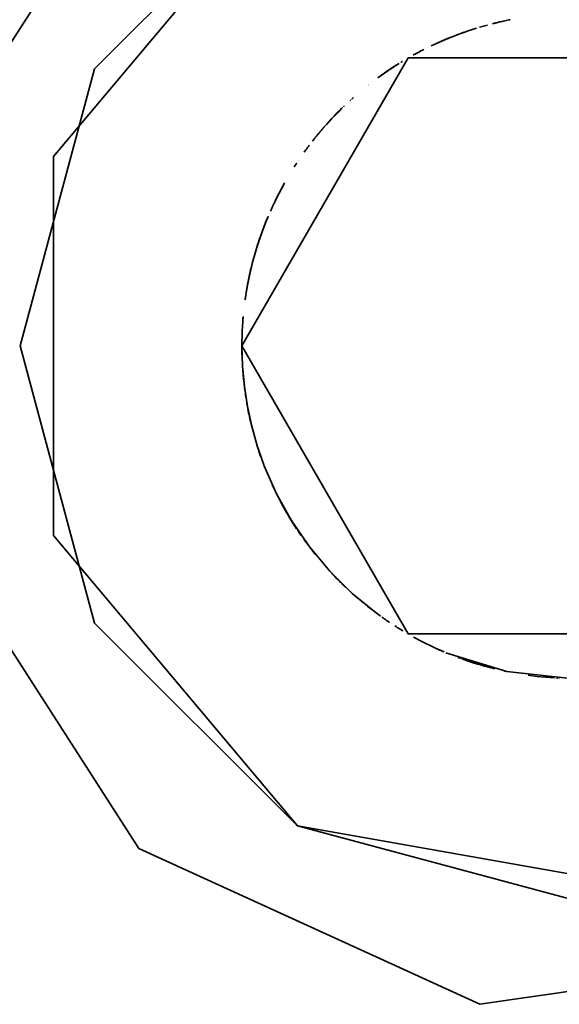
# Model space of a CAD drawing. Header units: millimetres. Extents: x 0 to 420, y 0 to 297.
# Tile 8 of 21: x 122.37 to 124.2, y 206.52 to 209.85. Entities that reach past the tile are written whole.
import ezdxf

# ---------------------------------------------------------------- set-up
doc = ezdxf.new("R2010")
doc.units = ezdxf.units.MM
doc.layers.add('OUTLINE', color=7, linetype='Continuous', lineweight=35, true_color=0x141414)

msp = doc.modelspace()

# ---------------------------------------------------------------- linework, layer by layer
at = {"layer": 'OUTLINE'}
for points in [[(126.5, 208.75), (126.1428, 209.9664), (125.1847, 210.7967), (123.9298, 210.9771), (122.7766, 210.4504), (122.0911, 209.3839), (122.0911, 208.1161), (122.7766, 207.0496), (123.9298, 206.5229), (125.1847, 206.7033), (126.1428, 207.5336), (126.5, 208.75)], [(124.25, 210.625), (123.3125, 210.3738), (122.6262, 209.6875), (122.375, 208.75), (122.6262, 207.8125), (123.3125, 207.1262), (124.25, 206.875)], [(126.125, 208.75), (125.6863, 209.9552), (124.5756, 210.5965), (123.3125, 210.3738), (122.4881, 209.3913), (122.4881, 208.1087), (123.3125, 207.1262), (124.5756, 206.9035), (125.6863, 207.5448), (126.125, 208.75)], [(124.0329, 209.8539), (124.0283, 209.8529), (124.0237, 209.852), (124.019, 209.851), (124.0144, 209.8501), (124.0098, 209.8491), (124.0052, 209.848)], [(123.9182, 209.825), (123.904, 209.8205), (123.8899, 209.8158), (123.8758, 209.811), (123.8618, 209.8059), (123.8479, 209.8007), (123.834, 209.7953)], [(123.956, 209.8359), (123.9514, 209.8347), (123.9468, 209.8334), (123.9423, 209.8321), (123.9377, 209.8308), (123.9331, 209.8295), (123.9286, 209.8281)], [(123.9856, 209.8435), (123.9835, 209.843), (123.9815, 209.8425), (123.9794, 209.842), (123.9773, 209.8415), (123.9753, 209.8409), (123.9732, 209.8404)], [(124.0039, 209.8478), (124.0002, 209.8469), (123.9966, 209.8461), (123.9929, 209.8452), (123.9893, 209.8444), (123.9857, 209.8435), (123.982, 209.8426)], [(123.8773, 209.8115), (123.8583, 209.8046), (123.8394, 209.7974), (123.8206, 209.7898), (123.802, 209.782), (123.7835, 209.7737), (123.7652, 209.7652)], [(123.8204, 209.7897), (123.8155, 209.7877), (123.8106, 209.7857), (123.8057, 209.7836), (123.8009, 209.7815), (123.796, 209.7793), (123.7912, 209.7772)], [(123.8366, 209.7963), (123.8297, 209.7935), (123.8228, 209.7907), (123.8159, 209.7879), (123.8091, 209.785), (123.8022, 209.782), (123.7954, 209.7791)], [(123.8207, 209.7899), (123.8206, 209.7898), (123.8206, 209.7898), (123.8206, 209.7898), (123.8205, 209.7898), (123.8205, 209.7898), (123.8205, 209.7898)], [(123.8217, 209.7903), (123.8216, 209.7903), (123.8216, 209.7903), (123.8216, 209.7903), (123.8216, 209.7903), (123.8216, 209.7903), (123.8216, 209.7903)], [(123.8227, 209.7907), (123.8226, 209.7907), (123.8226, 209.7907), (123.8226, 209.7907), (123.8226, 209.7907), (123.8226, 209.7907), (123.8226, 209.7907)], [(123.8236, 209.7911), (123.8236, 209.7911), (123.8236, 209.7911), (123.8236, 209.7911), (123.8236, 209.7911), (123.8236, 209.7911), (123.8236, 209.7911)], [(123.8246, 209.7915), (123.8246, 209.7915), (123.8246, 209.7915), (123.8246, 209.7915), (123.8246, 209.7915), (123.8246, 209.7915), (123.8246, 209.7915)], [(123.8256, 209.7919), (123.8256, 209.7919), (123.8256, 209.7919), (123.8256, 209.7919), (123.8256, 209.7919), (123.8256, 209.7919), (123.8256, 209.7919)], [(123.8307, 209.7939), (123.8303, 209.7938), (123.83, 209.7937), (123.8297, 209.7935), (123.8293, 209.7934), (123.829, 209.7932), (123.8286, 209.7931)], [(123.8319, 209.7944), (123.8317, 209.7943), (123.8315, 209.7943), (123.8313, 209.7942), (123.8311, 209.7941), (123.8309, 209.794), (123.8307, 209.7939)], [(123.8335, 209.795), (123.8333, 209.795), (123.8332, 209.7949), (123.833, 209.7949), (123.8329, 209.7948), (123.8327, 209.7948), (123.8326, 209.7947)], [(123.7405, 209.753), (123.7356, 209.7505), (123.7308, 209.748), (123.726, 209.7455), (123.7212, 209.743), (123.7164, 209.7404), (123.7116, 209.7378)], [(123.7456, 209.7556), (123.7456, 209.7556), (123.7456, 209.7556), (123.7456, 209.7556), (123.7456, 209.7556), (123.7456, 209.7556), (123.7456, 209.7556)], [(123.7512, 209.7584), (123.7512, 209.7584), (123.7512, 209.7584), (123.7512, 209.7584), (123.7512, 209.7584), (123.7512, 209.7584), (123.7512, 209.7584)], [(123.765, 209.7651), (123.765, 209.7651), (123.765, 209.7651), (123.765, 209.7651), (123.765, 209.7651), (123.765, 209.7651), (123.765, 209.7651)], [(123.7822, 209.7731), (123.7822, 209.7731), (123.7822, 209.7731), (123.7822, 209.7731), (123.7822, 209.7731), (123.7822, 209.7731), (123.7822, 209.7731)], [(123.783, 209.7735), (123.783, 209.7735), (123.783, 209.7735), (123.783, 209.7735), (123.783, 209.7735), (123.783, 209.7735), (123.783, 209.7735)], [(123.7837, 209.7738), (123.7837, 209.7738), (123.7837, 209.7738), (123.7837, 209.7738), (123.7837, 209.7738), (123.7837, 209.7738), (123.7837, 209.7738)], [(123.7844, 209.7741), (123.7844, 209.7741), (123.7844, 209.7741), (123.7844, 209.7741), (123.7844, 209.7741), (123.7844, 209.7741), (123.7844, 209.7741)], [(123.7858, 209.7748), (123.7858, 209.7748), (123.7858, 209.7748), (123.7858, 209.7748), (123.7858, 209.7748), (123.7858, 209.7748), (123.7858, 209.7748)], [(123.787, 209.7753), (123.7868, 209.7752), (123.7867, 209.7752), (123.7865, 209.7751), (123.7864, 209.775), (123.7862, 209.775), (123.7861, 209.7749)], [(123.7895, 209.7764), (123.7891, 209.7763), (123.7887, 209.7761), (123.7883, 209.7759), (123.788, 209.7757), (123.7876, 209.7756), (123.7872, 209.7754)], [(123.792, 209.7776), (123.7916, 209.7774), (123.7912, 209.7772), (123.7908, 209.777), (123.7904, 209.7769), (123.79, 209.7767), (123.7896, 209.7765)], [(123.7906, 209.7769), (123.7906, 209.7769), (123.7906, 209.7769), (123.7906, 209.7769), (123.7906, 209.7769), (123.7906, 209.7769), (123.7906, 209.7769)], [(123.7946, 209.7787), (123.7946, 209.7787), (123.7946, 209.7787), (123.7946, 209.7787), (123.7946, 209.7787), (123.7946, 209.7787), (123.7946, 209.7787)], [(125.375, 208.75), (124.8125, 209.7243), (123.6875, 209.7243), (123.125, 208.75), (123.6875, 207.7757), (124.8125, 207.7757), (125.375, 208.75)], [(123.724, 209.7445), (123.7207, 209.7427), (123.7174, 209.741), (123.7141, 209.7392), (123.7108, 209.7374), (123.7076, 209.7356), (123.7043, 209.7338)], [(123.726, 209.7455), (123.726, 209.7455), (123.726, 209.7455), (123.726, 209.7455), (123.726, 209.7455), (123.726, 209.7455), (123.726, 209.7455)], [(123.6573, 209.7062), (123.6451, 209.6985), (123.6329, 209.6907), (123.6209, 209.6826), (123.6089, 209.6745), (123.5971, 209.6661), (123.5853, 209.6577)], [(123.6467, 209.6996), (123.6375, 209.6937), (123.6283, 209.6876), (123.6192, 209.6815), (123.6102, 209.6753), (123.6012, 209.6691), (123.5923, 209.6627)], [(123.6284, 209.6877), (123.6231, 209.6842), (123.6179, 209.6807), (123.6128, 209.6771), (123.6076, 209.6736), (123.6025, 209.67), (123.5974, 209.6663)], [(123.6285, 209.6877), (123.6285, 209.6877), (123.6285, 209.6877), (123.6285, 209.6877), (123.6285, 209.6877), (123.6285, 209.6877), (123.6285, 209.6877)], [(123.6541, 209.7042), (123.65, 209.7017), (123.646, 209.6991), (123.6419, 209.6965), (123.6379, 209.6939), (123.6339, 209.6913), (123.6299, 209.6886)], [(123.668, 209.7127), (123.6671, 209.7122), (123.6662, 209.7117), (123.6653, 209.7111), (123.6644, 209.7106), (123.6635, 209.71), (123.6627, 209.7095)], [(123.5521, 209.6324), (123.5521, 209.6324), (123.5521, 209.6324), (123.5521, 209.6324), (123.5521, 209.6324), (123.5521, 209.6324), (123.5521, 209.6324)], [(123.5528, 209.6329), (123.5528, 209.6329), (123.5528, 209.6329), (123.5528, 209.6329), (123.5528, 209.6329), (123.5528, 209.6329), (123.5528, 209.6329)], [(123.5535, 209.6334), (123.5535, 209.6334), (123.5535, 209.6334), (123.5535, 209.6334), (123.5535, 209.6334), (123.5535, 209.6334), (123.5535, 209.6334)], [(123.5542, 209.634), (123.5542, 209.634), (123.5542, 209.634), (123.5542, 209.634), (123.5542, 209.634), (123.5542, 209.634), (123.5542, 209.634)], [(123.5682, 209.6449), (123.5682, 209.6449), (123.5682, 209.6449), (123.5682, 209.6449), (123.5682, 209.6449), (123.5682, 209.6449), (123.5682, 209.6449)], [(123.4954, 209.5844), (123.4954, 209.5844), (123.4954, 209.5844), (123.4954, 209.5844), (123.4954, 209.5844), (123.4954, 209.5844), (123.4954, 209.5844)], [(123.4958, 209.5847), (123.4958, 209.5847), (123.4958, 209.5847), (123.4958, 209.5847), (123.4958, 209.5847), (123.4958, 209.5847), (123.4958, 209.5847)], [(123.4962, 209.5851), (123.4962, 209.5851), (123.4962, 209.5851), (123.4962, 209.5851), (123.4962, 209.5851), (123.4962, 209.5851), (123.4962, 209.5851)], [(123.4966, 209.5855), (123.4966, 209.5855), (123.4966, 209.5855), (123.4966, 209.5855), (123.4966, 209.5855), (123.4966, 209.5855), (123.4966, 209.5855)], [(123.502, 209.5903), (123.5012, 209.5896), (123.5003, 209.5888), (123.4995, 209.5881), (123.4987, 209.5873), (123.4978, 209.5866), (123.497, 209.5859)], [(123.4622, 209.5531), (123.4536, 209.5446), (123.4451, 209.536), (123.4367, 209.5273), (123.4284, 209.5185), (123.4202, 209.5097), (123.4121, 209.5007)], [(123.4656, 209.5564), (123.4564, 209.5474), (123.4474, 209.5383), (123.4384, 209.5291), (123.4296, 209.5197), (123.4208, 209.5103), (123.4122, 209.5008)], [(123.4622, 209.5531), (123.4559, 209.5469), (123.4496, 209.5406), (123.4434, 209.5343), (123.4373, 209.5279), (123.4312, 209.5215), (123.4252, 209.515)], [(123.4622, 209.5531), (123.4559, 209.5469), (123.4496, 209.5406), (123.4434, 209.5343), (123.4373, 209.5279), (123.4312, 209.5215), (123.4252, 209.515)], [(123.4635, 209.5544), (123.4635, 209.5544), (123.4635, 209.5544), (123.4635, 209.5544), (123.4635, 209.5544), (123.4635, 209.5544), (123.4635, 209.5544)], [(123.4659, 209.5567), (123.4659, 209.5567), (123.4659, 209.5567), (123.4659, 209.5567), (123.4659, 209.5567), (123.4659, 209.5567), (123.4659, 209.5567)], [(123.4711, 209.5617), (123.4708, 209.5615), (123.4705, 209.5612), (123.4703, 209.561), (123.47, 209.5607), (123.4697, 209.5604), (123.4695, 209.5602)], [(123.4909, 209.5803), (123.4909, 209.5803), (123.4909, 209.5803), (123.4909, 209.5803), (123.4909, 209.5803), (123.4909, 209.5803), (123.4909, 209.5803)], [(123.4914, 209.5808), (123.4914, 209.5808), (123.4914, 209.5807), (123.4914, 209.5807), (123.4914, 209.5807), (123.4914, 209.5807), (123.4914, 209.5807)], [(123.4925, 209.5817), (123.4925, 209.5817), (123.4925, 209.5817), (123.4925, 209.5817), (123.4925, 209.5817), (123.4925, 209.5817), (123.4925, 209.5817)], [(123.493, 209.5822), (123.493, 209.5822), (123.493, 209.5822), (123.493, 209.5822), (123.493, 209.5822), (123.493, 209.5822), (123.493, 209.5822)], [(123.4935, 209.5827), (123.4935, 209.5827), (123.4935, 209.5827), (123.4935, 209.5827), (123.4935, 209.5827), (123.4935, 209.5827), (123.4935, 209.5827)], [(123.494, 209.5831), (123.494, 209.5831), (123.494, 209.5831), (123.494, 209.5831), (123.494, 209.5831), (123.494, 209.5831), (123.494, 209.5831)], [(123.4946, 209.5836), (123.4946, 209.5836), (123.4946, 209.5836), (123.4946, 209.5836), (123.4946, 209.5836), (123.4946, 209.5836), (123.4946, 209.5836)], [(123.4476, 209.5385), (123.4379, 209.5285), (123.4283, 209.5184), (123.4189, 209.5082), (123.4096, 209.4978), (123.4004, 209.4874), (123.3913, 209.4768)], [(123.4545, 209.5455), (123.4535, 209.5445), (123.4525, 209.5435), (123.4515, 209.5425), (123.4505, 209.5415), (123.4495, 209.5405), (123.4485, 209.5395)], [(123.3981, 209.4848), (123.3971, 209.4837), (123.3961, 209.4825), (123.3952, 209.4813), (123.3942, 209.4802), (123.3932, 209.479), (123.3922, 209.4779)], [(123.3981, 209.4848), (123.3971, 209.4837), (123.3961, 209.4825), (123.3952, 209.4813), (123.3942, 209.4802), (123.3932, 209.479), (123.3922, 209.4779)], [(123.4026, 209.49), (123.4013, 209.4885), (123.4, 209.487), (123.3988, 209.4855), (123.3975, 209.4841), (123.3962, 209.4826), (123.3949, 209.4811)], [(123.4024, 209.4898), (123.4023, 209.4896), (123.4022, 209.4895), (123.4021, 209.4893), (123.4019, 209.4892), (123.4018, 209.4891), (123.4017, 209.4889)], [(123.4024, 209.4898), (123.4023, 209.4896), (123.4022, 209.4895), (123.4021, 209.4893), (123.4019, 209.4892), (123.4018, 209.4891), (123.4017, 209.4889)], [(123.4029, 209.4903), (123.4029, 209.4903), (123.4028, 209.4902), (123.4027, 209.4901), (123.4027, 209.49), (123.4026, 209.4899), (123.4025, 209.4899)], [(123.4029, 209.4903), (123.4029, 209.4903), (123.4028, 209.4902), (123.4027, 209.4901), (123.4027, 209.49), (123.4026, 209.4899), (123.4025, 209.4899)], [(123.4102, 209.4986), (123.4102, 209.4986), (123.4102, 209.4986), (123.4102, 209.4986), (123.4102, 209.4986), (123.4102, 209.4986), (123.4102, 209.4986)], [(123.4115, 209.5), (123.4115, 209.5), (123.4115, 209.5), (123.4115, 209.5), (123.4115, 209.5), (123.4115, 209.5), (123.4115, 209.5)], [(123.3725, 209.454), (123.371, 209.4522), (123.3696, 209.4504), (123.3682, 209.4486), (123.3667, 209.4468), (123.3653, 209.445), (123.3639, 209.4432)], [(123.3725, 209.454), (123.371, 209.4522), (123.3696, 209.4504), (123.3682, 209.4486), (123.3667, 209.4468), (123.3653, 209.445), (123.3639, 209.4432)], [(123.37, 209.4509), (123.37, 209.4509), (123.37, 209.4509), (123.37, 209.4509), (123.37, 209.4509), (123.37, 209.4509), (123.37, 209.4509)], [(123.3834, 209.4674), (123.3816, 209.4651), (123.3797, 209.4629), (123.3779, 209.4607), (123.3761, 209.4585), (123.3743, 209.4562), (123.3725, 209.454)], [(123.3834, 209.4674), (123.3816, 209.4651), (123.3797, 209.4629), (123.3779, 209.4607), (123.3761, 209.4585), (123.3743, 209.4562), (123.3725, 209.454)], [(123.3911, 209.4766), (123.3892, 209.4743), (123.3873, 209.4721), (123.3854, 209.4698), (123.3836, 209.4676), (123.3817, 209.4653), (123.3798, 209.463)], [(123.3881, 209.4731), (123.3873, 209.4721), (123.3866, 209.4712), (123.3858, 209.4702), (123.385, 209.4693), (123.3842, 209.4683), (123.3834, 209.4674)], [(123.3881, 209.4731), (123.3873, 209.4721), (123.3866, 209.4712), (123.3858, 209.4702), (123.385, 209.4693), (123.3842, 209.4683), (123.3834, 209.4674)], [(123.392, 209.4777), (123.3914, 209.4769), (123.3907, 209.4761), (123.3901, 209.4754), (123.3894, 209.4746), (123.3888, 209.4738), (123.3881, 209.4731)], [(123.392, 209.4777), (123.3914, 209.4769), (123.3907, 209.4761), (123.3901, 209.4754), (123.3894, 209.4746), (123.3888, 209.4738), (123.3881, 209.4731)], [(123.3912, 209.4767), (123.3912, 209.4767), (123.3912, 209.4767), (123.3912, 209.4766), (123.3911, 209.4766), (123.3911, 209.4766), (123.3911, 209.4766)], [(123.3921, 209.4777), (123.3921, 209.4777), (123.3921, 209.4777), (123.3921, 209.4777), (123.392, 209.4777), (123.392, 209.4777), (123.392, 209.4777)], [(123.3921, 209.4777), (123.3921, 209.4777), (123.3921, 209.4777), (123.3921, 209.4777), (123.392, 209.4777), (123.392, 209.4777), (123.392, 209.4777)], [(123.3923, 209.478), (123.3923, 209.478), (123.3923, 209.478), (123.3923, 209.478), (123.3923, 209.478), (123.3923, 209.478), (123.3923, 209.478)], [(123.393, 209.4788), (123.3929, 209.4787), (123.3928, 209.4785), (123.3927, 209.4784), (123.3926, 209.4783), (123.3925, 209.4782), (123.3924, 209.4781)], [(123.3936, 209.4795), (123.3935, 209.4794), (123.3934, 209.4793), (123.3933, 209.4792), (123.3932, 209.4791), (123.3931, 209.4789), (123.393, 209.4788)], [(123.3942, 209.4803), (123.3941, 209.4802), (123.394, 209.48), (123.3939, 209.4799), (123.3938, 209.4798), (123.3937, 209.4797), (123.3936, 209.4796)], [(123.3944, 209.4805), (123.3944, 209.4805), (123.3944, 209.4805), (123.3944, 209.4805), (123.3944, 209.4805), (123.3944, 209.4805), (123.3944, 209.4805)], [(123.3949, 209.4811), (123.3948, 209.481), (123.3948, 209.4809), (123.3947, 209.4808), (123.3946, 209.4807), (123.3946, 209.4806), (123.3945, 209.4806)], [(123.3955, 209.4818), (123.3954, 209.4817), (123.3953, 209.4815), (123.3952, 209.4814), (123.3951, 209.4813), (123.395, 209.4812), (123.3949, 209.4811)], [(123.3962, 209.4825), (123.3961, 209.4824), (123.396, 209.4823), (123.3959, 209.4822), (123.3958, 209.482), (123.3956, 209.4819), (123.3955, 209.4818)], [(123.3529, 209.4289), (123.35, 209.425), (123.3471, 209.4211), (123.3442, 209.4172), (123.3413, 209.4132), (123.3384, 209.4093), (123.3356, 209.4053)], [(123.3637, 209.4428), (123.3637, 209.4428), (123.3637, 209.4428), (123.3637, 209.4428), (123.3637, 209.4428), (123.3637, 209.4428), (123.3637, 209.4428)], [(123.3637, 209.4428), (123.3637, 209.4428), (123.3637, 209.4428), (123.3637, 209.4428), (123.3637, 209.4428), (123.3637, 209.4428), (123.3637, 209.4428)], [(123.3659, 209.4457), (123.3658, 209.4456), (123.3658, 209.4456), (123.3658, 209.4455), (123.3657, 209.4455), (123.3657, 209.4455), (123.3657, 209.4454)], [(123.3678, 209.4481), (123.3678, 209.4481), (123.3678, 209.4481), (123.3678, 209.4481), (123.3678, 209.4481), (123.3678, 209.4481), (123.3678, 209.4481)], [(123.3682, 209.4487), (123.3682, 209.4487), (123.3682, 209.4487), (123.3682, 209.4487), (123.3682, 209.4487), (123.3682, 209.4487), (123.3682, 209.4487)], [(123.3029, 209.3572), (123.3029, 209.3571), (123.3028, 209.3571), (123.3028, 209.357), (123.3028, 209.357), (123.3027, 209.3569), (123.3027, 209.3569)], [(123.3029, 209.3572), (123.3029, 209.3571), (123.3028, 209.3571), (123.3028, 209.357), (123.3028, 209.357), (123.3027, 209.3569), (123.3027, 209.3569)], [(123.3099, 209.3679), (123.3087, 209.3661), (123.3076, 209.3644), (123.3064, 209.3626), (123.3052, 209.3608), (123.3041, 209.359), (123.3029, 209.3572)], [(123.3099, 209.3679), (123.3087, 209.3661), (123.3076, 209.3644), (123.3064, 209.3626), (123.3052, 209.3608), (123.3041, 209.359), (123.3029, 209.3572)], [(123.31, 209.3681), (123.31, 209.368), (123.31, 209.368), (123.3099, 209.368), (123.3099, 209.368), (123.3099, 209.368), (123.3099, 209.3679)], [(123.31, 209.3681), (123.31, 209.368), (123.31, 209.368), (123.3099, 209.368), (123.3099, 209.368), (123.3099, 209.368), (123.3099, 209.3679)], [(123.3102, 209.3684), (123.3102, 209.3683), (123.3102, 209.3683), (123.3101, 209.3683), (123.3101, 209.3683), (123.3101, 209.3682), (123.3101, 209.3682)], [(123.3102, 209.3684), (123.3102, 209.3683), (123.3102, 209.3683), (123.3101, 209.3683), (123.3101, 209.3683), (123.3101, 209.3682), (123.3101, 209.3682)], [(123.3104, 209.3687), (123.3104, 209.3687), (123.3104, 209.3687), (123.3104, 209.3687), (123.3104, 209.3687), (123.3104, 209.3687), (123.3104, 209.3687)], [(123.3104, 209.3687), (123.3104, 209.3687), (123.3104, 209.3687), (123.3104, 209.3687), (123.3104, 209.3687), (123.3104, 209.3687), (123.3104, 209.3687)], [(123.3157, 209.3767), (123.3157, 209.3767), (123.3157, 209.3767), (123.3157, 209.3767), (123.3157, 209.3767), (123.3157, 209.3767), (123.3157, 209.3767)], [(123.3158, 209.3768), (123.3158, 209.3768), (123.3158, 209.3768), (123.3158, 209.3768), (123.3158, 209.3768), (123.3158, 209.3768), (123.3158, 209.3768)], [(123.3158, 209.3768), (123.3158, 209.3768), (123.3158, 209.3768), (123.3158, 209.3768), (123.3158, 209.3768), (123.3158, 209.3768), (123.3158, 209.3768)], [(123.3168, 209.3783), (123.3168, 209.3783), (123.3168, 209.3783), (123.3168, 209.3783), (123.3168, 209.3783), (123.3168, 209.3783), (123.3168, 209.3783)], [(123.2696, 209.3017), (123.2623, 209.2886), (123.2553, 209.2755), (123.2484, 209.2622), (123.2416, 209.2488), (123.2351, 209.2354), (123.2287, 209.2219)], [(123.2685, 209.2999), (123.264, 209.2917), (123.2596, 209.2836), (123.2552, 209.2754), (123.2509, 209.2671), (123.2467, 209.2589), (123.2425, 209.2505)], [(123.2612, 209.2866), (123.2612, 209.2866), (123.2612, 209.2866), (123.2612, 209.2866), (123.2612, 209.2866), (123.2612, 209.2865), (123.2612, 209.2865)], [(123.2685, 209.2999), (123.2676, 209.2982), (123.2667, 209.2965), (123.2657, 209.2949), (123.2648, 209.2932), (123.2639, 209.2915), (123.263, 209.2898)], [(123.2663, 209.2959), (123.2663, 209.2959), (123.2663, 209.2959), (123.2663, 209.2959), (123.2663, 209.2959), (123.2663, 209.2958), (123.2663, 209.2958)], [(123.2463, 209.2582), (123.2463, 209.2582), (123.2463, 209.2582), (123.2463, 209.2581), (123.2463, 209.2581), (123.2463, 209.2581), (123.2463, 209.2581)], [(123.2512, 209.2677), (123.2512, 209.2677), (123.2512, 209.2677), (123.2512, 209.2677), (123.2512, 209.2677), (123.2512, 209.2677), (123.2512, 209.2677)], [(123.2562, 209.2772), (123.2562, 209.2772), (123.2562, 209.2772), (123.2562, 209.2772), (123.2562, 209.2772), (123.2562, 209.2772), (123.2562, 209.2772)], [(123.2283, 209.2208), (123.2271, 209.2183), (123.226, 209.2159), (123.2249, 209.2134), (123.2237, 209.2109), (123.2226, 209.2084), (123.2215, 209.2059)], [(123.2285, 209.2214), (123.2285, 209.2213), (123.2285, 209.2213), (123.2285, 209.2213), (123.2285, 209.2213), (123.2285, 209.2213), (123.2285, 209.2213)], [(123.2415, 209.2485), (123.2401, 209.2458), (123.2388, 209.243), (123.2374, 209.2402), (123.2361, 209.2375), (123.2348, 209.2347), (123.2334, 209.2319)], [(123.2123, 209.1845), (123.2093, 209.1773), (123.2064, 209.1701), (123.2035, 209.1629), (123.2007, 209.1557), (123.1979, 209.1485), (123.1952, 209.1412)], [(123.2134, 209.1871), (123.2117, 209.1831), (123.2101, 209.1791), (123.2084, 209.1752), (123.2068, 209.1712), (123.2052, 209.1672), (123.2036, 209.1632)], [(123.2135, 209.1873), (123.2134, 209.1872), (123.2134, 209.1872), (123.2134, 209.1872), (123.2134, 209.1871), (123.2134, 209.1871), (123.2134, 209.1871)], [(123.2136, 209.1875), (123.2136, 209.1875), (123.2135, 209.1875), (123.2135, 209.1875), (123.2135, 209.1874), (123.2135, 209.1874), (123.2135, 209.1874)], [(123.2109, 209.1812), (123.2053, 209.1675), (123.1999, 209.1537), (123.1947, 209.1399), (123.1897, 209.126), (123.1848, 209.112), (123.1802, 209.098)], [(123.2036, 209.1632), (123.2036, 209.1632), (123.2036, 209.1631), (123.2036, 209.1631), (123.2036, 209.163), (123.2035, 209.163), (123.2035, 209.1629)], [(123.1921, 209.1328), (123.1892, 209.1246), (123.1863, 209.1163), (123.1835, 209.108), (123.1807, 209.0996), (123.178, 209.0913), (123.1754, 209.0829)], [(123.1793, 209.0952), (123.1744, 209.0797), (123.1698, 209.0643), (123.1654, 209.0487), (123.1612, 209.0331), (123.1572, 209.0174), (123.1535, 209.0017)], [(123.1754, 209.0829), (123.1747, 209.0808), (123.1741, 209.0788), (123.1735, 209.0767), (123.1728, 209.0746), (123.1722, 209.0725), (123.1716, 209.0704)], [(123.1716, 209.0706), (123.1716, 209.0706), (123.1716, 209.0706), (123.1716, 209.0706), (123.1716, 209.0705), (123.1716, 209.0705), (123.1716, 209.0705)], [(123.1727, 209.0743), (123.1726, 209.0737), (123.1724, 209.0731), (123.1722, 209.0725), (123.172, 209.0719), (123.1719, 209.0713), (123.1717, 209.0707)], [(123.1633, 209.0411), (123.1583, 209.0219), (123.1537, 209.0026), (123.1494, 208.9832), (123.1455, 208.9638), (123.1419, 208.9443), (123.1387, 208.9247)], [(123.1566, 209.0148), (123.1532, 209.0005), (123.1501, 208.9861), (123.1471, 208.9717), (123.1443, 208.9573), (123.1416, 208.9428), (123.1392, 208.9283)], [(123.1505, 208.9884), (123.1504, 208.9876), (123.1502, 208.9869), (123.1501, 208.9861), (123.1499, 208.9854), (123.1497, 208.9846), (123.1496, 208.9839)], [(123.153, 208.9993), (123.153, 208.9993), (123.153, 208.9993), (123.153, 208.9993), (123.153, 208.9993), (123.153, 208.9993), (123.153, 208.9993)], [(123.1464, 208.9683), (123.1451, 208.9617), (123.1438, 208.955), (123.1426, 208.9484), (123.1415, 208.9417), (123.1403, 208.935), (123.1392, 208.9283)], [(123.1486, 208.9792), (123.1477, 208.9749), (123.1468, 208.9706), (123.146, 208.9663), (123.1452, 208.962), (123.1443, 208.9577), (123.1435, 208.9534)], [(123.1435, 208.9534), (123.1435, 208.9533), (123.1435, 208.9532), (123.1435, 208.9532), (123.1435, 208.9531), (123.1435, 208.9531), (123.1435, 208.953)], [(123.1495, 208.9833), (123.1489, 208.9809), (123.1484, 208.9784), (123.1479, 208.9759), (123.1474, 208.9734), (123.1469, 208.971), (123.1464, 208.9685)], [(123.1489, 208.9808), (123.1489, 208.9805), (123.1488, 208.9803), (123.1488, 208.98), (123.1487, 208.9797), (123.1487, 208.9795), (123.1486, 208.9792)], [(123.1383, 208.9225), (123.1379, 208.92), (123.1375, 208.9175), (123.1372, 208.915), (123.1368, 208.9124), (123.1364, 208.9099), (123.1361, 208.9074)], [(123.1385, 208.9239), (123.1385, 208.9239), (123.1385, 208.9239), (123.1385, 208.9239), (123.1385, 208.9239), (123.1385, 208.9239), (123.1385, 208.9239)], [(123.1386, 208.9246), (123.1386, 208.9246), (123.1386, 208.9246), (123.1386, 208.9246), (123.1386, 208.9246), (123.1386, 208.9246), (123.1386, 208.9246)], [(123.139, 208.9271), (123.139, 208.9271), (123.139, 208.9271), (123.139, 208.9271), (123.139, 208.9271), (123.139, 208.9271), (123.139, 208.9271)], [(123.139, 208.9271), (123.139, 208.9271), (123.139, 208.9271), (123.139, 208.9271), (123.139, 208.9271), (123.139, 208.9271), (123.139, 208.9271)], [(123.1361, 208.9074), (123.136, 208.9071), (123.136, 208.9068), (123.1359, 208.9065), (123.1359, 208.9063), (123.1359, 208.906), (123.1358, 208.9057)], [(123.1294, 208.8495), (123.1281, 208.833), (123.127, 208.8164), (123.1261, 208.7998), (123.1255, 208.7832), (123.1251, 208.7666), (123.125, 208.75)], [(123.1294, 208.8495), (123.1286, 208.8403), (123.1279, 208.8311), (123.1273, 208.8219), (123.1268, 208.8127), (123.1263, 208.8035), (123.1259, 208.7943)], [(123.1258, 208.7927), (123.1258, 208.7927), (123.1258, 208.7926), (123.1258, 208.7925), (123.1258, 208.7925), (123.1258, 208.7924), (123.1258, 208.7923)], [(123.125, 208.7569), (123.125, 208.7567), (123.125, 208.7565), (123.125, 208.7563), (123.125, 208.7561), (123.125, 208.7559), (123.125, 208.7557)], [(123.125, 208.7557), (123.125, 208.7555), (123.125, 208.7553), (123.125, 208.7551), (123.125, 208.7549), (123.125, 208.7547), (123.125, 208.7544)], [(123.1251, 208.7682), (123.1251, 208.7682), (123.1251, 208.7681), (123.1251, 208.7681), (123.1251, 208.7681), (123.1251, 208.7681), (123.1251, 208.7681)], [(123.1252, 208.7694), (123.1252, 208.7694), (123.1252, 208.7694), (123.1252, 208.7694), (123.1252, 208.7694), (123.1252, 208.7694), (123.1252, 208.7694)], [(123.125, 208.751), (123.125, 208.7509), (123.125, 208.7508), (123.125, 208.7507), (123.125, 208.7506), (123.125, 208.7505), (123.125, 208.7504)], [(123.125, 208.7504), (123.125, 208.7503), (123.125, 208.7501), (123.125, 208.75), (123.125, 208.7499), (123.125, 208.7497), (123.125, 208.7496)], [(123.125, 208.75), (123.1271, 208.6814), (123.1334, 208.6131), (123.1438, 208.5453), (123.1583, 208.4782), (123.1769, 208.4122), (123.1995, 208.3474)], [(123.125, 208.7496), (123.125, 208.7427), (123.1251, 208.7359), (123.1252, 208.729), (123.1253, 208.7221), (123.1255, 208.7152), (123.1258, 208.7084)], [(123.127, 208.6832), (123.128, 208.6683), (123.1291, 208.6535), (123.1305, 208.6387), (123.1321, 208.6239), (123.1339, 208.6091), (123.1358, 208.5944)], [(123.1362, 208.5916), (123.1366, 208.5892), (123.1369, 208.5868), (123.1372, 208.5844), (123.1376, 208.5821), (123.138, 208.5797), (123.1383, 208.5773)], [(123.1416, 208.5576), (123.142, 208.555), (123.1425, 208.5525), (123.1429, 208.5499), (123.1434, 208.5473), (123.1439, 208.5447), (123.1444, 208.5421)], [(123.1455, 208.5361), (123.1467, 208.5302), (123.1478, 208.5244), (123.1491, 208.5186), (123.1503, 208.5128), (123.1516, 208.507), (123.1529, 208.5012)], [(123.1508, 208.5106), (123.1521, 208.5046), (123.1534, 208.4986), (123.1548, 208.4926), (123.1563, 208.4867), (123.1577, 208.4807), (123.1592, 208.4747)], [(123.1791, 208.4052), (123.1814, 208.3982), (123.1837, 208.3913), (123.1861, 208.3844), (123.1884, 208.3776), (123.1909, 208.3707), (123.1934, 208.3638)], [(123.1829, 208.3937), (123.1829, 208.3937), (123.1829, 208.3937), (123.1829, 208.3937), (123.1829, 208.3937), (123.1829, 208.3937), (123.1829, 208.3937)], [(123.1934, 208.3638), (123.1935, 208.3635), (123.1936, 208.3633), (123.1937, 208.363), (123.1937, 208.3628), (123.1938, 208.3625), (123.1939, 208.3622)], [(123.1941, 208.3618), (123.1941, 208.3617), (123.1941, 208.3617), (123.1942, 208.3616), (123.1942, 208.3615), (123.1942, 208.3615), (123.1942, 208.3614)], [(123.1943, 208.3613), (123.1944, 208.361), (123.1945, 208.3606), (123.1947, 208.3602), (123.1948, 208.3598), (123.195, 208.3595), (123.1951, 208.3591)], [(123.1951, 208.3591), (123.1952, 208.3589), (123.1952, 208.3588), (123.1953, 208.3586), (123.1953, 208.3585), (123.1954, 208.3583), (123.1954, 208.3582)], [(123.1956, 208.3577), (123.1956, 208.3577), (123.1956, 208.3577), (123.1956, 208.3577), (123.1956, 208.3577), (123.1956, 208.3577), (123.1956, 208.3577)], [(123.1958, 208.3572), (123.1958, 208.3571), (123.1959, 208.3571), (123.1959, 208.357), (123.1959, 208.3569), (123.1959, 208.3569), (123.1959, 208.3568)], [(123.196, 208.3568), (123.1961, 208.3565), (123.1962, 208.3562), (123.1963, 208.356), (123.1964, 208.3557), (123.1965, 208.3554), (123.1966, 208.3551)], [(123.1997, 208.347), (123.2424, 208.2497), (123.2941, 208.1569), (123.3543, 208.0693), (123.4225, 207.9878), (123.4981, 207.9132), (123.5804, 207.846)], [(123.2277, 208.2805), (123.2352, 208.2645), (123.2429, 208.2486), (123.2509, 208.2328), (123.2592, 208.2171), (123.2677, 208.2016), (123.2765, 208.1862)], [(123.2307, 208.274), (123.2406, 208.2532), (123.251, 208.2327), (123.2618, 208.2124), (123.273, 208.1923), (123.2846, 208.1724), (123.2966, 208.1528)], [(123.2765, 208.1862), (123.2798, 208.1805), (123.2831, 208.1749), (123.2865, 208.1692), (123.2899, 208.1636), (123.2934, 208.158), (123.2969, 208.1524)], [(123.277, 208.1852), (123.2823, 208.1762), (123.2877, 208.1672), (123.2932, 208.1583), (123.2987, 208.1495), (123.3043, 208.1406), (123.31, 208.1319)], [(123.2967, 208.1527), (123.2971, 208.152), (123.2976, 208.1512), (123.2981, 208.1505), (123.2985, 208.1497), (123.299, 208.149), (123.2995, 208.1482)], [(123.2969, 208.1523), (123.2975, 208.1514), (123.2981, 208.1505), (123.2986, 208.1496), (123.2992, 208.1486), (123.2998, 208.1477), (123.3004, 208.1468)], [(123.3006, 208.1464), (123.3006, 208.1464), (123.3007, 208.1463), (123.3007, 208.1463), (123.3007, 208.1462), (123.3008, 208.1462), (123.3008, 208.1461)], [(123.3026, 208.1434), (123.3026, 208.1434), (123.3026, 208.1434), (123.3026, 208.1433), (123.3026, 208.1433), (123.3026, 208.1433), (123.3026, 208.1433)], [(123.313, 208.1274), (123.3132, 208.127), (123.3135, 208.1267), (123.3137, 208.1263), (123.314, 208.1259), (123.3142, 208.1256), (123.3144, 208.1252)], [(123.3147, 208.1248), (123.3166, 208.1219), (123.3186, 208.119), (123.3206, 208.1161), (123.3225, 208.1132), (123.3245, 208.1104), (123.3265, 208.1075)], [(123.3343, 208.0965), (123.337, 208.0927), (123.3398, 208.0889), (123.3425, 208.0851), (123.3453, 208.0813), (123.3481, 208.0775), (123.351, 208.0737)], [(123.3546, 208.0689), (123.358, 208.0644), (123.3615, 208.0599), (123.365, 208.0554), (123.3685, 208.051), (123.3721, 208.0465), (123.3757, 208.0421)], [(123.4279, 207.982), (123.429, 207.9809), (123.43, 207.9797), (123.4311, 207.9786), (123.4321, 207.9775), (123.4332, 207.9764), (123.4342, 207.9753)], [(123.4284, 207.9815), (123.4336, 207.976), (123.4388, 207.9705), (123.4441, 207.9651), (123.4494, 207.9597), (123.4547, 207.9543), (123.4601, 207.949)], [(123.4622, 207.9469), (123.4634, 207.9457), (123.4646, 207.9446), (123.4657, 207.9434), (123.4669, 207.9423), (123.4681, 207.9411), (123.4693, 207.94)], [(123.4706, 207.9388), (123.4711, 207.9383), (123.4716, 207.9378), (123.4721, 207.9373), (123.4726, 207.9368), (123.4731, 207.9363), (123.4736, 207.9358)], [(123.4736, 207.9358), (123.4737, 207.9358), (123.4737, 207.9357), (123.4738, 207.9357), (123.4738, 207.9356), (123.4739, 207.9356), (123.4739, 207.9355)], [(123.4751, 207.9344), (123.4754, 207.9341), (123.4757, 207.9338), (123.476, 207.9335), (123.4764, 207.9332), (123.4767, 207.9329), (123.477, 207.9326)], [(123.4771, 207.9325), (123.4771, 207.9325), (123.4771, 207.9325), (123.4771, 207.9325), (123.4771, 207.9325), (123.4771, 207.9325), (123.4771, 207.9325)], [(123.4774, 207.9322), (123.4774, 207.9322), (123.4774, 207.9322), (123.4774, 207.9322), (123.4774, 207.9322), (123.4774, 207.9322), (123.4774, 207.9322)], [(123.4921, 207.9186), (123.4924, 207.9183), (123.4927, 207.9181), (123.493, 207.9178), (123.4933, 207.9175), (123.4936, 207.9172), (123.4939, 207.9169)], [(123.815, 207.7125), (124.0215, 207.6484), (124.2365, 207.6251), (124.4519, 207.6433), (124.6599, 207.7024), (124.8528, 207.8001), (125.0234, 207.933)], [(123.5023, 207.9095), (123.5023, 207.9095), (123.5023, 207.9095), (123.5023, 207.9095), (123.5023, 207.9095), (123.5023, 207.9095), (123.5023, 207.9095)], [(123.5037, 207.9082), (123.5037, 207.9082), (123.5037, 207.9082), (123.5037, 207.9082), (123.5037, 207.9082), (123.5037, 207.9082), (123.5037, 207.9082)], [(123.5038, 207.908), (123.5071, 207.9052), (123.5104, 207.9023), (123.5137, 207.8995), (123.517, 207.8966), (123.5203, 207.8938), (123.5236, 207.891)], [(123.5237, 207.8909), (123.5247, 207.89), (123.5258, 207.8891), (123.5269, 207.8882), (123.528, 207.8873), (123.529, 207.8864), (123.5301, 207.8855)], [(123.5303, 207.8853), (123.5307, 207.885), (123.5311, 207.8847), (123.5314, 207.8844), (123.5318, 207.8841), (123.5322, 207.8837), (123.5326, 207.8834)], [(123.5347, 207.8817), (123.5347, 207.8817), (123.5347, 207.8817), (123.5347, 207.8817), (123.5347, 207.8817), (123.5347, 207.8817), (123.5347, 207.8817)], [(123.5357, 207.8808), (123.5357, 207.8808), (123.5357, 207.8808), (123.5357, 207.8808), (123.5357, 207.8808), (123.5357, 207.8808), (123.5357, 207.8808)], [(123.5368, 207.88), (123.5368, 207.88), (123.5368, 207.88), (123.5368, 207.88), (123.5368, 207.88), (123.5368, 207.88), (123.5368, 207.88)], [(123.5378, 207.8791), (123.5378, 207.8791), (123.5378, 207.8791), (123.5378, 207.8791), (123.5378, 207.8791), (123.5378, 207.8791), (123.5378, 207.8791)], [(123.5389, 207.8782), (123.5389, 207.8782), (123.5389, 207.8782), (123.5389, 207.8782), (123.5389, 207.8782), (123.5389, 207.8782), (123.5389, 207.8782)], [(123.5399, 207.8774), (123.5399, 207.8774), (123.5399, 207.8774), (123.5399, 207.8774), (123.5399, 207.8774), (123.5399, 207.8774), (123.54, 207.8774)], [(123.541, 207.8765), (123.541, 207.8765), (123.541, 207.8765), (123.541, 207.8765), (123.541, 207.8765), (123.541, 207.8765), (123.541, 207.8765)], [(123.5418, 207.8759), (123.5418, 207.8759), (123.5418, 207.8759), (123.5418, 207.8759), (123.5418, 207.8759), (123.5418, 207.8759), (123.5418, 207.8759)], [(123.5426, 207.8752), (123.5426, 207.8752), (123.5426, 207.8752), (123.5426, 207.8752), (123.5426, 207.8752), (123.5426, 207.8752), (123.5426, 207.8752)], [(123.5434, 207.8746), (123.5434, 207.8746), (123.5434, 207.8746), (123.5434, 207.8746), (123.5434, 207.8746), (123.5434, 207.8746), (123.5434, 207.8746)], [(123.55, 207.8693), (123.5572, 207.8636), (123.5645, 207.858), (123.5719, 207.8524), (123.5792, 207.8468), (123.5867, 207.8414), (123.5941, 207.836)], [(123.5988, 207.8326), (123.6028, 207.8298), (123.6067, 207.8271), (123.6107, 207.8243), (123.6146, 207.8216), (123.6186, 207.8189), (123.6226, 207.8162)], [(123.6227, 207.8161), (123.6227, 207.8161), (123.6227, 207.8161), (123.6227, 207.8161), (123.6227, 207.8161), (123.6228, 207.8161), (123.6228, 207.8161)], [(123.6228, 207.8161), (123.623, 207.8159), (123.6232, 207.8158), (123.6234, 207.8157), (123.6236, 207.8155), (123.6238, 207.8154), (123.624, 207.8153)], [(123.6425, 207.8032), (123.6465, 207.8006), (123.6505, 207.798), (123.6545, 207.7955), (123.6586, 207.793), (123.6626, 207.7905), (123.6667, 207.788)], [(123.6685, 207.787), (123.6686, 207.7869), (123.6687, 207.7868), (123.6689, 207.7867), (123.669, 207.7866), (123.6691, 207.7866), (123.6693, 207.7865)], [(123.7056, 207.7655), (123.7163, 207.7596), (123.7271, 207.7539), (123.738, 207.7483), (123.7489, 207.7428), (123.7599, 207.7374), (123.7709, 207.7321)], [(123.7709, 207.7321), (123.7732, 207.731), (123.7754, 207.73), (123.7777, 207.7289), (123.78, 207.7279), (123.7823, 207.7268), (123.7845, 207.7258)], [(123.7846, 207.7258), (123.7847, 207.7257), (123.7848, 207.7257), (123.7849, 207.7256), (123.7851, 207.7256), (123.7852, 207.7255), (123.7853, 207.7255)], [(123.7854, 207.7254), (123.7871, 207.7247), (123.7888, 207.7239), (123.7905, 207.7231), (123.7922, 207.7223), (123.794, 207.7216), (123.7957, 207.7208)], [(123.7855, 207.7254), (123.7873, 207.7245), (123.7891, 207.7237), (123.791, 207.7229), (123.7928, 207.7221), (123.7946, 207.7213), (123.7965, 207.7205)], [(123.7957, 207.7208), (123.7958, 207.7208), (123.7959, 207.7207), (123.7959, 207.7207), (123.796, 207.7207), (123.7961, 207.7207), (123.7961, 207.7206)], [(123.7965, 207.7205), (123.7966, 207.7204), (123.7967, 207.7204), (123.7967, 207.7204), (123.7968, 207.7203), (123.7969, 207.7203), (123.797, 207.7202)], [(123.7966, 207.7204), (123.7966, 207.7204), (123.7966, 207.7204), (123.7966, 207.7204), (123.7966, 207.7204), (123.7966, 207.7204), (123.7966, 207.7204)], [(123.797, 207.7202), (123.7989, 207.7194), (123.8009, 207.7185), (123.8028, 207.7177), (123.8048, 207.7168), (123.8068, 207.716), (123.8087, 207.7152)], [(123.7971, 207.7202), (123.7971, 207.7202), (123.7971, 207.7202), (123.7971, 207.7202), (123.7971, 207.7202), (123.7971, 207.7202), (123.7971, 207.7202)], [(123.7976, 207.72), (123.7978, 207.7199), (123.798, 207.7198), (123.7982, 207.7197), (123.7983, 207.7197), (123.7985, 207.7196), (123.7987, 207.7195)], [(123.7997, 207.7191), (123.7997, 207.7191), (123.7997, 207.7191), (123.7997, 207.7191), (123.7997, 207.7191), (123.7997, 207.7191), (123.7997, 207.7191)], [(123.8002, 207.7188), (123.8002, 207.7188), (123.8002, 207.7188), (123.8002, 207.7188), (123.8002, 207.7188), (123.8002, 207.7188), (123.8002, 207.7188)], [(123.8048, 207.7168), (123.8048, 207.7168), (123.8048, 207.7168), (123.8048, 207.7168), (123.8048, 207.7168), (123.8048, 207.7168), (123.8048, 207.7168)], [(123.8053, 207.7166), (123.8054, 207.7166), (123.8054, 207.7166), (123.8055, 207.7165), (123.8056, 207.7165), (123.8056, 207.7165), (123.8057, 207.7164)], [(123.8559, 207.6963), (123.8574, 207.6957), (123.8589, 207.6952), (123.8604, 207.6946), (123.8619, 207.694), (123.8635, 207.6935), (123.865, 207.6929)], [(123.8664, 207.6924), (123.8664, 207.6924), (123.8664, 207.6924), (123.8664, 207.6924), (123.8664, 207.6924), (123.8664, 207.6924), (123.8664, 207.6924)], [(123.8678, 207.6919), (123.8678, 207.6919), (123.8678, 207.6919), (123.8678, 207.6919), (123.8678, 207.6919), (123.8678, 207.6919), (123.8678, 207.6919)], [(123.8693, 207.6914), (123.8693, 207.6914), (123.8693, 207.6914), (123.8693, 207.6914), (123.8693, 207.6914), (123.8693, 207.6914), (123.8693, 207.6914)], [(123.8696, 207.6913), (123.8743, 207.6896), (123.8791, 207.6879), (123.8838, 207.6863), (123.8885, 207.6847), (123.8933, 207.6831), (123.898, 207.6815)], [(123.8762, 207.6889), (123.8935, 207.683), (123.9108, 207.6774), (123.9282, 207.672), (123.9457, 207.6669), (123.9632, 207.6622), (123.9809, 207.6577)], [(123.8764, 207.6889), (123.8764, 207.6889), (123.8764, 207.6889), (123.8764, 207.6889), (123.8764, 207.6889), (123.8764, 207.6889), (123.8764, 207.6889)], [(123.8784, 207.6882), (123.8797, 207.6877), (123.881, 207.6872), (123.8823, 207.6868), (123.8836, 207.6863), (123.885, 207.6859), (123.8863, 207.6854)], [(123.8865, 207.6853), (123.8865, 207.6853), (123.8865, 207.6853), (123.8865, 207.6853), (123.8865, 207.6853), (123.8865, 207.6853), (123.8865, 207.6853)], [(123.89, 207.6842), (123.89, 207.6842), (123.89, 207.6842), (123.89, 207.6842), (123.89, 207.6842), (123.89, 207.6842), (123.89, 207.6842)], [(123.8934, 207.683), (123.8934, 207.683), (123.8934, 207.683), (123.8934, 207.683), (123.8934, 207.683), (123.8934, 207.683), (123.8934, 207.683)], [(123.8969, 207.6818), (123.8969, 207.6818), (123.8969, 207.6818), (123.8969, 207.6818), (123.8969, 207.6818), (123.8969, 207.6818), (123.8969, 207.6818)], [(123.8984, 207.6813), (123.8984, 207.6813), (123.8984, 207.6813), (123.8985, 207.6813), (123.8985, 207.6813), (123.8985, 207.6813), (123.8985, 207.6813)], [(123.8986, 207.6813), (123.9013, 207.6804), (123.904, 207.6795), (123.9067, 207.6787), (123.9094, 207.6778), (123.9121, 207.677), (123.9148, 207.6761)], [(123.9004, 207.6807), (123.9004, 207.6807), (123.9004, 207.6807), (123.9004, 207.6807), (123.9004, 207.6807), (123.9004, 207.6807), (123.9004, 207.6807)], [(123.9148, 207.6761), (123.9149, 207.6761), (123.915, 207.676), (123.9152, 207.676), (123.9153, 207.6759), (123.9154, 207.6759), (123.9155, 207.6759)], [(123.9161, 207.6757), (123.9167, 207.6755), (123.9173, 207.6753), (123.9179, 207.6751), (123.9185, 207.6749), (123.9191, 207.6748), (123.9197, 207.6746)], [(123.9199, 207.6745), (123.9204, 207.6744), (123.9208, 207.6742), (123.9213, 207.6741), (123.9218, 207.6739), (123.9223, 207.6738), (123.9228, 207.6736)], [(124.0091, 207.6511), (124.0091, 207.6511), (124.0091, 207.6511), (124.0091, 207.6511), (124.0091, 207.6511), (124.0091, 207.6511), (124.0091, 207.6511)], [(124.0122, 207.6504), (124.0123, 207.6504), (124.0123, 207.6504), (124.0124, 207.6504), (124.0125, 207.6504), (124.0125, 207.6504), (124.0126, 207.6503)], [(124.0127, 207.6503), (124.0129, 207.6503), (124.0131, 207.6502), (124.0133, 207.6502), (124.0136, 207.6501), (124.0138, 207.6501), (124.014, 207.65)], [(124.0753, 207.6386), (124.0753, 207.6386), (124.0753, 207.6386), (124.0753, 207.6386), (124.0753, 207.6386), (124.0753, 207.6386), (124.0753, 207.6386)], [(124.0929, 207.636), (124.1077, 207.634), (124.1226, 207.6322), (124.1374, 207.6306), (124.1523, 207.6292), (124.1672, 207.628), (124.1821, 207.627)], [(124.1463, 207.6298), (124.1463, 207.6298), (124.1463, 207.6298), (124.1463, 207.6298), (124.1463, 207.6298), (124.1463, 207.6298), (124.1463, 207.6298)], [(124.1482, 207.6296), (124.1482, 207.6296), (124.1482, 207.6296), (124.1482, 207.6296), (124.1482, 207.6296), (124.1482, 207.6296), (124.1482, 207.6296)], [(124.1859, 207.6268), (124.1859, 207.6268), (124.1859, 207.6268), (124.1859, 207.6268), (124.1859, 207.6268), (124.1859, 207.6268), (124.1859, 207.6268)], [(124.186, 207.6268), (124.186, 207.6268), (124.186, 207.6268), (124.186, 207.6268), (124.186, 207.6268), (124.186, 207.6268), (124.186, 207.6268)], [(124.1867, 207.6268), (124.1867, 207.6268), (124.1867, 207.6268), (124.1867, 207.6268), (124.1867, 207.6268), (124.1867, 207.6268), (124.1867, 207.6268)], [(124.1875, 207.6267), (124.1875, 207.6267), (124.1875, 207.6267), (124.1875, 207.6267), (124.1875, 207.6267), (124.1875, 207.6267), (124.1875, 207.6267)], [(124.1879, 207.6267), (124.1879, 207.6267), (124.1879, 207.6267), (124.1879, 207.6267), (124.1879, 207.6267), (124.1879, 207.6267), (124.1879, 207.6267)], [(124.1882, 207.6267), (124.1882, 207.6267), (124.1882, 207.6267), (124.1882, 207.6267), (124.1882, 207.6267), (124.1882, 207.6267), (124.1882, 207.6267)], [(124.189, 207.6267), (124.189, 207.6267), (124.189, 207.6267), (124.189, 207.6267), (124.189, 207.6267), (124.189, 207.6267), (124.189, 207.6267)], [(124.1908, 207.6266), (124.1911, 207.6265), (124.1914, 207.6265), (124.1917, 207.6265), (124.1919, 207.6265), (124.1922, 207.6265), (124.1925, 207.6265)], [(124.1932, 207.6264), (124.1932, 207.6264), (124.1932, 207.6264), (124.1933, 207.6264), (124.1933, 207.6264), (124.1933, 207.6264), (124.1933, 207.6264)], [(124.1948, 207.6264), (124.1948, 207.6264), (124.1948, 207.6264), (124.1948, 207.6264), (124.1948, 207.6264), (124.1948, 207.6264), (124.1948, 207.6264)], [(124.1948, 207.6264), (124.1948, 207.6264), (124.1948, 207.6264), (124.1948, 207.6264), (124.1948, 207.6264), (124.1948, 207.6264), (124.1948, 207.6264)], [(124.1954, 207.6263), (124.1954, 207.6263), (124.1954, 207.6263), (124.1954, 207.6263), (124.1954, 207.6263), (124.1954, 207.6263), (124.1954, 207.6263)], [(124.196, 207.6263), (124.196, 207.6263), (124.196, 207.6263), (124.196, 207.6263), (124.196, 207.6263), (124.196, 207.6263), (124.196, 207.6263)], [(124.1963, 207.6263), (124.1963, 207.6263), (124.1963, 207.6263), (124.1963, 207.6263), (124.1963, 207.6263), (124.1963, 207.6263), (124.1963, 207.6263)], [(124.1966, 207.6263), (124.1966, 207.6263), (124.1966, 207.6263), (124.1966, 207.6263), (124.1966, 207.6263), (124.1966, 207.6263), (124.1966, 207.6263)], [(124.1972, 207.6262), (124.1972, 207.6262), (124.1972, 207.6262), (124.1972, 207.6262), (124.1972, 207.6262), (124.1972, 207.6262), (124.1972, 207.6262)], [(124.1978, 207.6262), (124.1978, 207.6262), (124.1978, 207.6262), (124.1978, 207.6262), (124.1978, 207.6262), (124.1978, 207.6262), (124.1978, 207.6262)], [(124.1983, 207.6262), (124.1984, 207.6262), (124.1984, 207.6262), (124.1985, 207.6262), (124.1985, 207.6262), (124.1986, 207.6262), (124.1986, 207.6262)]]:
    msp.add_lwpolyline(points, dxfattribs=at)

doc.saveas('drawing.dxf')
